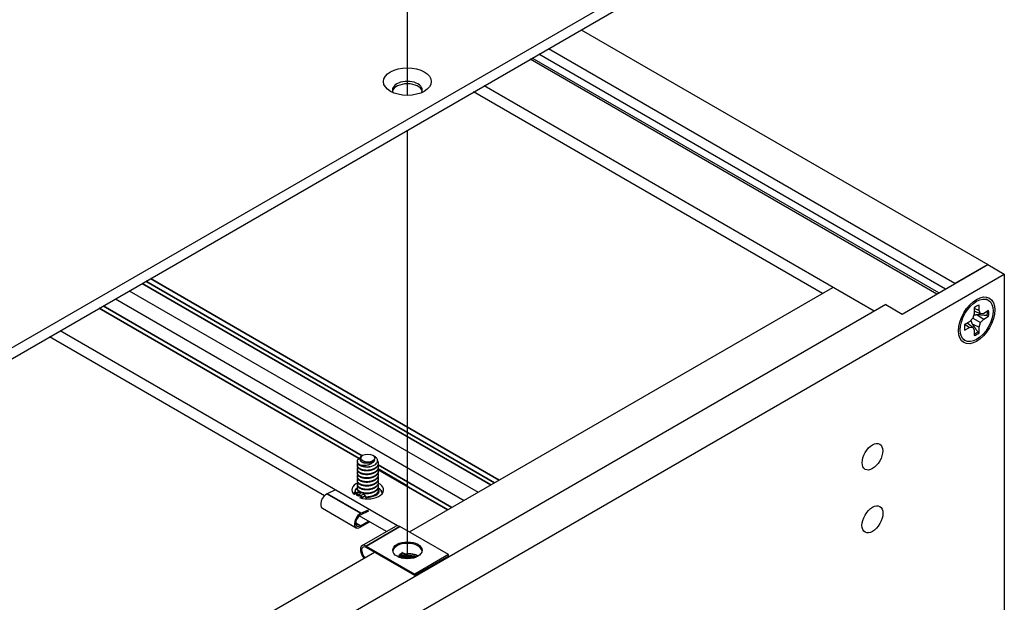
# Model space of a CAD drawing. Header units: millimetres. Extents: x 64 to 1798, y 64 to 1375.
# Tile 64 of 66: x 1621 to 1728, y 1098 to 1162. Entities that reach past the tile are written whole.
import ezdxf

# ---------------------------------------------------------------- set-up
doc = ezdxf.new("R2010")
doc.units = ezdxf.units.MM
doc.header["$LTSCALE"] = 6.666667
for name, color, linetype, lineweight in [('Tweak Trail (ANSI)', 7, 'Continuous', 25), ('Visible (ANSI)', 7, 'Continuous', 25), ('Visible Narrow (ANSI)', 7, 'Continuous', 35)]:
    doc.layers.add(name, color=color, linetype=linetype, lineweight=lineweight)

msp = doc.modelspace()

# ---------------------------------------------------------------- linework, layer by layer
at = {"layer": 'Tweak Trail (ANSI)'}
for p, q in [((1662.9771, 1153.331), (1662.9771, 1197.9476)), ((1662.9771, 1102.8539), (1662.9771, 1149.5393))]:
    msp.add_line(p, q, dxfattribs=at)
at = {"layer": 'Visible (ANSI)'}
for p, q in [((1715.258, 1180.9016), (1416.6681, 1008.5107)), ((1417.6882, 1007.9217), (1715.258, 1179.7236)), ((1681.9322, 1160.483), (1726.2326, 1134.9062)), ((1721.6133, 1132.2306), (1677.3055, 1157.8118)), ((1722.6405, 1132.8322), (1678.3401, 1158.4091)), ((1720.6793, 1131.6914), (1676.3715, 1157.2725)), ((1720.8949, 1131.8158), (1676.5871, 1157.397)), ((1708.2077, 1131.7577), (1670.1931, 1153.7054)), ((1713.8544, 1129.8249), (1671.3426, 1154.3691)), ((1716.8988, 1129.5087), (1726.2326, 1134.8976)), ((1726.2326, 1134.9062), (1722.6405, 1132.8322)), ((1726.2326, 1134.9062), (1726.2326, 1134.8976)), ((1726.2326, 1134.8976), (1728.0287, 1133.8606)), ((1433.4935, 963.8107), (1728.0287, 1133.8606)), ((1728.0287, 1133.8606), (1728.0287, 1076.2891)), ((1632.675, 1132.0443), (1670.6895, 1110.0966)), ((1663.2011, 1105.7732), (1709.3497, 1132.4171)), ((1722.6405, 1132.8322), (1722.6405, 1132.8237)), ((1631.1571, 1131.1679), (1669.1716, 1109.2202)), ((1726.2813, 1131.0249), (1726.0698, 1131.147)), ((1715.1028, 1130.5457), (1417.6767, 958.8266)), ((1715.1028, 1130.5457), (1716.8988, 1129.5087)), ((1724.7441, 1130.1827), (1724.7441, 1129.5811)), ((1724.7441, 1130.1388), (1725.2786, 1129.8897)), ((1724.7441, 1129.8495), (1725.4312, 1129.5524)), ((1725.2786, 1129.8897), (1725.2786, 1130.4913)), ((1725.4312, 1129.5524), (1725.2786, 1129.8897)), ((1726.3206, 1129.8897), (1725.7996, 1129.5889)), ((1724.5915, 1129.0676), (1724.2231, 1128.6787)), ((1724.7441, 1129.5811), (1724.5915, 1129.0676)), ((1724.5915, 1129.0676), (1725.4312, 1128.5828)), ((1725.084, 1129.4418), (1725.7996, 1128.9717)), ((1725.7996, 1129.5889), (1725.4312, 1129.5524)), ((1725.4312, 1128.5828), (1725.7996, 1128.9717)), ((1725.7996, 1128.9717), (1726.3206, 1129.2725)), ((1661.9183, 1106.4531), (1625.134, 1127.6905)), ((1724.2231, 1128.6787), (1723.702, 1128.3779)), ((1723.702, 1127.7607), (1724.2231, 1128.0615)), ((1723.7401, 1128.3999), (1724.2231, 1128.0615)), ((1723.9906, 1128.5445), (1724.5915, 1128.098)), ((1724.2231, 1128.0615), (1724.5915, 1128.098)), ((1724.5137, 1128.454), (1725.2786, 1128.0693)), ((1724.5915, 1128.098), (1724.7441, 1127.7607)), ((1724.7441, 1127.7607), (1724.7441, 1127.1591)), ((1725.2786, 1128.0693), (1725.4312, 1128.5828)), ((1725.2786, 1127.4677), (1725.2786, 1128.0693)), ((1653.9467, 1109.7282), (1623.9845, 1127.0269)), ((1723.7413, 1126.6255), (1723.5298, 1126.7476)), ((1658.1328, 1114.1285), (1658.0078, 1114.0563)), ((1659.2032, 1114.1285), (1659.386, 1114.023)), ((1657.5301, 1113.4571), (1657.5301, 1113.4053)), ((1657.5301, 1113.0424), (1657.5301, 1112.9905)), ((1659.8059, 1113.2498), (1659.8059, 1113.1979)), ((1659.8059, 1112.835), (1659.8059, 1112.7831)), ((1657.5301, 1112.6276), (1657.5301, 1112.5757)), ((1657.5301, 1112.2128), (1657.5301, 1112.161)), ((1657.5301, 1111.798), (1657.5301, 1111.7462)), ((1663.0303, 1110.7718), (1659.7852, 1112.6454)), ((1659.8059, 1112.4202), (1659.8059, 1112.3684)), ((1659.8059, 1112.0054), (1659.8059, 1111.9536)), ((1659.8059, 1111.5906), (1659.8059, 1111.5388)), ((1657.5301, 1111.3832), (1657.5301, 1111.3314)), ((1657.5301, 1110.9685), (1657.5301, 1110.9166)), ((1657.5301, 1110.5537), (1657.5301, 1110.5018)), ((1659.8059, 1111.1759), (1659.8059, 1111.124)), ((1659.8059, 1110.7611), (1659.8059, 1110.7092)), ((1663.0294, 1110.7697), (1663.0303, 1110.7718)), ((1663.0303, 1110.7718), (1663.0315, 1110.7715)), ((1655.0637, 1110.3168), (1654.248, 1109.9471)), ((1657.6773, 1110.1252), (1657.3213, 1109.9638)), ((1657.7976, 1110.124), (1657.4666, 1109.9739)), ((1657.8326, 1109.9434), (1657.4886, 1109.7875)), ((1657.8547, 1109.7499), (1658.2107, 1109.9113)), ((1659.8059, 1110.3463), (1659.8059, 1110.2945)), ((1653.7184, 1108.3633), (1657.3954, 1106.2404)), ((1660.7029, 1105.8275), (1657.7365, 1107.5402)), ((1658.7407, 1108.0297), (1657.9098, 1107.6531)), ((1657.9249, 1107.8242), (1658.7407, 1108.1939)), ((1657.8554, 1106.4493), (1658.7407, 1106.9604)), ((1658.8821, 1106.8788), (1657.8554, 1106.286)), ((1658.0375, 1104.2886), (1661.7144, 1106.4115)), ((1667.4636, 1103.3122), (1662.1744, 1106.3659)), ((1658.4975, 1104.243), (1663.7866, 1101.1893)), ((1663.7866, 1101.026), (1658.4975, 1104.0797)), ((1562.6223, 1047.7039), (1659.3828, 1103.5686)), ((1662.1225, 1103.0462), (1662.4153, 1102.9134)), ((1667.4636, 1103.3122), (1663.7866, 1101.1893)), ((1667.4636, 1103.1489), (1663.7866, 1101.026)), ((1667.4636, 1103.1489), (1667.4636, 1103.3122)), ((1663.7866, 1101.1893), (1663.7866, 1101.026))]:
    msp.add_line(p, q, dxfattribs=at)
for centre, major_axis in [((1662.9785, 1154.8327), (2.601, 0)), ((1725.0113, 1128.8252), (-1.4, -2.4249)), ((1725.0113, 1128.8252), (1.27, 2.1997)), ((1713.6603, 1113.9678), (-0.7924, -1.3725)), ((1658.668, 1113.8195), (0.7569, 0)), ((1713.6603, 1107.1488), (-0.8077, -1.399)), ((1662.9805, 1103.7776), (1.6, 0))]:
    msp.add_ellipse(centre, major_axis=major_axis, ratio=0.57735027, dxfattribs=at)
for centre, major_axis, ratio, start_param, end_param in [((1662.9785, 1153.9166), (1.6256, 0), 0.57735027, 5.96691699, 9.74104627), ((1662.9785, 1153.6547), (1.6256, 0), 0.57735027, 0.13995372, 3.00163893), ((1725.0113, 1128.8252), (-0.9449, -1.6366), 0.57735027, 3.7256329, 4.12834874), ((1725.0113, 1128.8252), (0.9449, 1.6366), 0.57735027, 5.29642922, 5.69914506), ((1724.8817, 1128.9), (-0.9203, -1.594), 0.57735027, 2.15828086, 2.46214233), ((1725.0113, 1128.8252), (-0.9449, -1.6366), 0.57735027, 5.29642922, 5.69914506), ((1724.8817, 1128.9), (-0.9203, -1.594), 0.57735027, 0.67945032, 0.98331179), ((1725.0113, 1128.8252), (0.9449, 1.6366), 0.57735027, 3.7256329, 4.12834874), ((1658.668, 1113.5084), (-1.1379, 0), 0.57735027, 0.78539816, 1.57991546), ((1658.668, 1113.789), (0.7942, 0), 0.57735027, 5.03333029, 5.82931458), ((1658.6615, 1110.3649), (-1.72, 0), 0.57735027, 5.39450203, 6.82265001), ((1658.6615, 1110.3649), (1.72, 0), 0.57735027, 4.17292428, 7.12626382), ((1654.1784, 1109.1601), (-0.46, -0.7967), 0.57735027, 3.81992977, 6.28318531), ((1657.6606, 1109.8619), (-0.2733, 0.0241), 0.5123509, 5.54588176, 8.68747441), ((1657.646, 1109.6967), (-0.2218, 0.0196), 0.5123509, 5.54588176, 5.70226736), ((1658.6615, 1109.0376), (-1.72, 0), 0.57735027, 5.42495412, 5.46312573), ((1658.4975, 1109.7457), (0.404, -0.0357), 0.5123509, 1.91518768, 2.40428911), ((1657.8554, 1107.0372), (-0.46, -0.7967), 0.57735027, 3.81992977, 7.06858347), ((1657.8554, 1107.0372), (-0.36, -0.6235), 0.57735027, 3.81992977, 7.06858347), ((1662.1744, 1105.6148), (-0.46, 0.7967), 0.57735027, 5.49778714, 6.28318531), ((1658.4975, 1103.4919), (-0.46, 0.7967), 0.57735027, 5.49778714, 8.27522143), ((1658.4975, 1103.4919), (-0.36, 0.6235), 0.57735027, 5.49778714, 8.40373077), ((1662.9805, 1103.6143), (1.6, 0), 0.57735027, 0.08850384, 3.05308881), ((1661.965, 1102.9553), (0.2218, 0.0196), 0.5123509, 0.73730355, 1.57334237), ((1663.0835, 1102.4483), (0.8194, 0.0724), 0.5123509, 1.27459984, 1.70844201)]:
    msp.add_ellipse(centre, major_axis=major_axis, ratio=ratio, start_param=start_param, end_param=end_param, dxfattribs=at)
for points, weights in [([(1724.3827, 1128.8472), (1724.4315, 1128.6801), (1724.5137, 1128.454)], [2.27613472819, 2.1302022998, 1.94130552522]), ([(1725.084, 1129.4418), (1724.8471, 1129.3999), (1724.6779, 1129.3586)], [1.94130552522, 2.1302022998, 2.27613472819]), ([(1726.1578, 1129.3413), (1725.491, 1129.4043), (1725.084, 1129.4418)], [1.4271402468, 1.82770425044, 2.20386083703]), ([(1726.1578, 1129.3413), (1726.2382, 1129.3074), (1726.3206, 1129.2725)], [1.00831318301, 1.00790517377, 1.00733490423]), ([(1724.5137, 1128.454), (1724.7496, 1128.1202), (1725.1376, 1127.5743)], [2.20386083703, 1.82770425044, 1.4271402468]), ([(1725.1376, 1127.5743), (1725.2072, 1127.5217), (1725.2786, 1127.4677)], [1.00831318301, 1.00790517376, 1.00733490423]), ([(1658.1064, 1113.3397), (1657.9825, 1113.3959), (1657.9223, 1113.4771)], [0.933012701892, 0.933012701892, 0.978394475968]), ([(1659.8059, 1113.1979), (1659.8059, 1112.8981), (1659.4726, 1112.6809)], [0.949184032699, 0.900099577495, 1]), ([(1659.7696, 1113.0159), (1659.9327, 1112.6178), (1659.4726, 1112.318)], [0.997779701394, 0.867144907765, 1]), ([(1659.8059, 1112.7831), (1659.8059, 1112.4833), (1659.4726, 1112.2661)], [0.949184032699, 0.900099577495, 1]), ([(1659.7696, 1112.6011), (1659.9327, 1112.203), (1659.4726, 1111.9032)], [0.997779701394, 0.867144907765, 1]), ([(1659.8059, 1112.3684), (1659.8059, 1112.0686), (1659.4726, 1111.8513)], [0.949184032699, 0.900099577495, 1]), ([(1659.7696, 1112.1863), (1659.9327, 1111.7883), (1659.4726, 1111.4884)], [0.997779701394, 0.867144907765, 1]), ([(1659.8059, 1111.9536), (1659.8059, 1111.6538), (1659.4726, 1111.4366)], [0.949184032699, 0.900099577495, 1]), ([(1659.7696, 1111.7715), (1659.9327, 1111.3735), (1659.4726, 1111.0736)], [0.997779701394, 0.867144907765, 1]), ([(1659.8059, 1111.5388), (1659.8059, 1111.239), (1659.4726, 1111.0218)], [0.949184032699, 0.900099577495, 1]), ([(1659.7696, 1111.3568), (1659.9327, 1110.9587), (1659.4726, 1110.6588)], [0.997779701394, 0.867144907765, 1]), ([(1659.8059, 1111.124), (1659.8059, 1110.8242), (1659.4726, 1110.607)], [0.949184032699, 0.900099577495, 1]), ([(1659.7696, 1110.942), (1659.9327, 1110.5439), (1659.4726, 1110.2441)], [0.997779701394, 0.867144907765, 1]), ([(1659.8059, 1110.7092), (1659.8059, 1110.4094), (1659.4726, 1110.1922)], [0.949184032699, 0.900099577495, 1]), ([(1659.7696, 1110.5272), (1659.9327, 1110.1291), (1659.4726, 1109.8293)], [0.997779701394, 0.867144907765, 1]), ([(1657.5309, 1109.7462), (1657.5333, 1109.7794), (1657.5429, 1109.8121)], [0.94485093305, 0.938893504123, 0.935934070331]), ([(1657.7708, 1109.7257), (1657.6829, 1109.7821), (1657.6256, 1109.8496)], [0.936541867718, 0.943832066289, 0.966181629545]), ([(1657.8329, 1109.7412), (1657.7299, 1109.7962), (1657.6596, 1109.865)], [0.933360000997, 0.935766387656, 0.954846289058]), ([(1658.3547, 1109.9499), (1658.3136, 1109.9565), (1658.2747, 1109.9656)], [0.967509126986, 0.957131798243, 0.94987621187]), ([(1659.4726, 1109.8293), (1659.016, 1109.5317), (1658.3899, 1109.5886)], [1, 0.868013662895, 0.996082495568]), ([(1659.4726, 1109.7774), (1659.0926, 1109.5298), (1658.5578, 1109.5293)], [1, 0.887669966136, 0.963704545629]), ([(1659.8059, 1110.2945), (1659.8059, 1109.9947), (1659.4726, 1109.7774)], [0.949184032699, 0.900099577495, 1])]:
    msp.add_rational_spline(points, weights, degree=2, dxfattribs=at)
for points, weights, knots in [([(1657.8634, 1113.0438), (1657.6478, 1113.1498), (1657.5689, 1113.3038), (1657.4169, 1113.6003), (1657.7911, 1113.8292)], [0.933012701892, 0.933012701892, 1, 0.878530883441, 0.977323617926], [0.046875, 0.046875, 0.046875, 0.0520833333, 0.0520833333, 0.0615276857, 0.0615276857, 0.0615276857]), ([(1658.6784, 1112.8514), (1658.5233, 1112.8415), (1658.3735, 1112.8565), (1657.7389, 1112.9201), (1657.5689, 1113.2519), (1657.5301, 1113.3276), (1657.5301, 1113.4053)], [0.948065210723, 0.96476686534, 1, 0.866025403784, 1, 0.965925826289, 0.949184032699], [0.1014272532, 0.1014272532, 0.1014272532, 0.1041666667, 0.1041666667, 0.1145833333, 0.1145833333, 0.1172326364, 0.1172326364, 0.1172326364]), ([(1659.4726, 1112.7327), (1659.0081, 1112.43), (1658.3735, 1112.4936), (1657.7389, 1112.5572), (1657.5689, 1112.889), (1657.4819, 1113.0588), (1657.5852, 1113.223)], [1, 0.866025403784, 1, 0.866025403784, 1, 0.926660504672, 0.933615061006], [0.09375, 0.09375, 0.09375, 0.1041666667, 0.1041666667, 0.1145833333, 0.1145833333, 0.1202855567, 0.1202855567, 0.1202855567]), ([(1659.4726, 1112.6809), (1659.0081, 1112.3781), (1658.3735, 1112.4417), (1657.7389, 1112.5053), (1657.5689, 1112.8372), (1657.5301, 1112.9128), (1657.5301, 1112.9905)], [1, 0.866025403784, 1, 0.866025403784, 1, 0.965925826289, 0.949184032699], [0.15625, 0.15625, 0.15625, 0.1666666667, 0.1666666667, 0.1770833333, 0.1770833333, 0.1797326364, 0.1797326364, 0.1797326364]), ([(1659.4726, 1112.318), (1659.0081, 1112.0152), (1658.3735, 1112.0788), (1657.7389, 1112.1424), (1657.5689, 1112.4742), (1657.4819, 1112.644), (1657.5852, 1112.8082)], [1, 0.866025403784, 1, 0.866025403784, 1, 0.926660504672, 0.933615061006], [0.15625, 0.15625, 0.15625, 0.1666666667, 0.1666666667, 0.1770833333, 0.1770833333, 0.1827855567, 0.1827855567, 0.1827855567]), ([(1659.3818, 1113.5879), (1659.3236, 1113.5076), (1659.2296, 1113.4434), (1658.9054, 1113.2216), (1658.4624, 1113.2556), (1658.2569, 1113.2713), (1658.1064, 1113.3397)], [0.941670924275, 0.957095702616, 1, 0.866025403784, 1, 0.933012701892, 0.933012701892], [0.0279141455, 0.0279141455, 0.0279141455, 0.03125, 0.03125, 0.0416666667, 0.0416666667, 0.046875, 0.046875, 0.046875]), ([(1658.8733, 1112.8753), (1658.6679, 1112.825), (1658.4624, 1112.8408), (1658.3636, 1112.8484), (1658.2747, 1112.869)], [0.933012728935, 0.933055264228, 1, 0.966622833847, 0.94987621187], [0.0989616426, 0.0989616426, 0.0989616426, 0.10416666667, 0.10416666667, 0.10676177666, 0.10676177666, 0.10676177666]), ([(1659.7243, 1113.5181), (1659.7496, 1113.4779), (1659.7672, 1113.4365), (1659.9372, 1113.0355), (1659.4726, 1112.7327)], [0.972221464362, 0.984261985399, 1, 0.866025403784, 1], [0.082109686, 0.082109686, 0.082109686, 0.0833333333, 0.0833333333, 0.09375, 0.09375, 0.09375]), ([(1659.4726, 1112.2661), (1659.0081, 1111.9633), (1658.3735, 1112.027), (1657.7389, 1112.0906), (1657.5689, 1112.4224), (1657.5301, 1112.498), (1657.5301, 1112.5757)], [1, 0.866025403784, 1, 0.866025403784, 1, 0.965925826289, 0.949184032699], [0.21875, 0.21875, 0.21875, 0.2291666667, 0.2291666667, 0.2395833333, 0.2395833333, 0.2422326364, 0.2422326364, 0.2422326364]), ([(1659.4726, 1111.9032), (1659.0081, 1111.6004), (1658.3735, 1111.664), (1657.7389, 1111.7276), (1657.5689, 1112.0594), (1657.4819, 1112.2292), (1657.5852, 1112.3935)], [1, 0.866025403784, 1, 0.866025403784, 1, 0.926660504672, 0.933615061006], [0.21875, 0.21875, 0.21875, 0.2291666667, 0.2291666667, 0.2395833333, 0.2395833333, 0.2452855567, 0.2452855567, 0.2452855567]), ([(1659.4726, 1111.8513), (1659.0081, 1111.5486), (1658.3735, 1111.6122), (1657.7389, 1111.6758), (1657.5689, 1112.0076), (1657.5301, 1112.0833), (1657.5301, 1112.161)], [1, 0.866025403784, 1, 0.866025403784, 1, 0.965925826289, 0.949184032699], [0.28125, 0.28125, 0.28125, 0.2916666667, 0.2916666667, 0.3020833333, 0.3020833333, 0.3047326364, 0.3047326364, 0.3047326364]), ([(1659.4726, 1111.4884), (1659.0081, 1111.1856), (1658.3735, 1111.2492), (1657.7389, 1111.3128), (1657.5689, 1111.6447), (1657.4819, 1111.8144), (1657.5852, 1111.9787)], [1, 0.866025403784, 1, 0.866025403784, 1, 0.926660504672, 0.933615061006], [0.28125, 0.28125, 0.28125, 0.2916666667, 0.2916666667, 0.3020833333, 0.3020833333, 0.3077855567, 0.3077855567, 0.3077855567]), ([(1659.4726, 1111.4366), (1659.0081, 1111.1338), (1658.3735, 1111.1974), (1657.7389, 1111.261), (1657.5689, 1111.5928), (1657.5301, 1111.6685), (1657.5301, 1111.7462)], [1, 0.866025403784, 1, 0.866025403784, 1, 0.965925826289, 0.949184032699], [0.34375, 0.34375, 0.34375, 0.3541666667, 0.3541666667, 0.3645833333, 0.3645833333, 0.3672326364, 0.3672326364, 0.3672326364]), ([(1658.8551, 1112.4562), (1658.6582, 1112.411), (1658.4624, 1112.426), (1658.3636, 1112.4336), (1658.2747, 1112.4543)], [0.933147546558, 0.936018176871, 1, 0.966622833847, 0.94987621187], [0.16169201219, 0.16169201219, 0.16169201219, 0.16666666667, 0.16666666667, 0.16926177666, 0.16926177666, 0.16926177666]), ([(1658.8551, 1112.0414), (1658.6582, 1111.9962), (1658.4624, 1112.0112), (1658.3636, 1112.0188), (1658.2747, 1112.0395)], [0.933147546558, 0.936018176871, 1, 0.966622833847, 0.94987621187], [0.22419201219, 0.22419201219, 0.22419201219, 0.22916666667, 0.22916666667, 0.23176177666, 0.23176177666, 0.23176177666]), ([(1658.8551, 1111.6266), (1658.6582, 1111.5814), (1658.4624, 1111.5964), (1658.3636, 1111.604), (1658.2747, 1111.6247)], [0.933147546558, 0.936018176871, 1, 0.966622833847, 0.94987621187], [0.28669201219, 0.28669201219, 0.28669201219, 0.29166666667, 0.29166666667, 0.29426177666, 0.29426177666, 0.29426177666]), ([(1659.4726, 1111.0736), (1659.0081, 1110.7709), (1658.3735, 1110.8345), (1657.7389, 1110.8981), (1657.5689, 1111.2299), (1657.4819, 1111.3996), (1657.5852, 1111.5639)], [1, 0.866025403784, 1, 0.866025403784, 1, 0.926660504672, 0.933615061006], [0.34375, 0.34375, 0.34375, 0.3541666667, 0.3541666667, 0.3645833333, 0.3645833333, 0.3702855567, 0.3702855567, 0.3702855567]), ([(1659.4726, 1111.0218), (1659.0081, 1110.719), (1658.3735, 1110.7826), (1657.7389, 1110.8462), (1657.5689, 1111.178), (1657.5301, 1111.2537), (1657.5301, 1111.3314)], [1, 0.866025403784, 1, 0.866025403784, 1, 0.965925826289, 0.949184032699], [0.40625, 0.40625, 0.40625, 0.4166666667, 0.4166666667, 0.4270833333, 0.4270833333, 0.4297326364, 0.4297326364, 0.4297326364]), ([(1659.4726, 1110.6588), (1659.0081, 1110.3561), (1658.3735, 1110.4197), (1657.7389, 1110.4833), (1657.5689, 1110.8151), (1657.4819, 1110.9849), (1657.5852, 1111.1491)], [1, 0.866025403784, 1, 0.866025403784, 1, 0.926660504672, 0.933615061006], [0.40625, 0.40625, 0.40625, 0.4166666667, 0.4166666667, 0.4270833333, 0.4270833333, 0.4327855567, 0.4327855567, 0.4327855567]), ([(1659.4726, 1110.607), (1659.0081, 1110.3042), (1658.3735, 1110.3678), (1657.7389, 1110.4314), (1657.5689, 1110.7633), (1657.5301, 1110.8389), (1657.5301, 1110.9166)], [1, 0.866025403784, 1, 0.866025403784, 1, 0.965925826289, 0.949184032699], [0.46875, 0.46875, 0.46875, 0.4791666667, 0.4791666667, 0.4895833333, 0.4895833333, 0.4922326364, 0.4922326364, 0.4922326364]), ([(1659.4726, 1110.2441), (1659.0081, 1109.9413), (1658.3735, 1110.0049), (1657.7389, 1110.0685), (1657.5689, 1110.4003), (1657.4819, 1110.5701), (1657.5852, 1110.7343)], [1, 0.866025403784, 1, 0.866025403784, 1, 0.926660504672, 0.933615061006], [0.46875, 0.46875, 0.46875, 0.4791666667, 0.4791666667, 0.4895833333, 0.4895833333, 0.4952855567, 0.4952855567, 0.4952855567]), ([(1658.8551, 1111.2118), (1658.6582, 1111.1667), (1658.4624, 1111.1817), (1658.3636, 1111.1892), (1658.2747, 1111.2099)], [0.933147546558, 0.936018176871, 1, 0.966622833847, 0.94987621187], [0.34919201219, 0.34919201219, 0.34919201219, 0.35416666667, 0.35416666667, 0.35676177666, 0.35676177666, 0.35676177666]), ([(1658.8551, 1110.7971), (1658.6582, 1110.7519), (1658.4624, 1110.7669), (1658.3636, 1110.7745), (1658.2747, 1110.7951)], [0.933147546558, 0.936018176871, 1, 0.966622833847, 0.94987621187], [0.41169201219, 0.41169201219, 0.41169201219, 0.41666666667, 0.41666666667, 0.41926177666, 0.41926177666, 0.41926177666]), ([(1659.4726, 1110.1922), (1659.0081, 1109.8894), (1658.3735, 1109.9531), (1657.7389, 1110.0167), (1657.5689, 1110.3485), (1657.5301, 1110.4241), (1657.5301, 1110.5018)], [1, 0.866025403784, 1, 0.866025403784, 1, 0.965925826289, 0.949184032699], [0.53125, 0.53125, 0.53125, 0.5416666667, 0.5416666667, 0.5520833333, 0.5520833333, 0.5547326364, 0.5547326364, 0.5547326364]), ([(1658.8551, 1110.3823), (1658.6582, 1110.3371), (1658.4624, 1110.3521), (1658.3636, 1110.3597), (1658.2747, 1110.3804)], [0.933147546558, 0.936018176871, 1, 0.966622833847, 0.94987621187], [0.47419201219, 0.47419201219, 0.47419201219, 0.47916666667, 0.47916666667, 0.48176177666, 0.48176177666, 0.48176177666]), ([(1658.8551, 1109.9675), (1658.6582, 1109.9223), (1658.4624, 1109.9373), (1658.4396, 1109.9391), (1658.4172, 1109.9415)], [0.933147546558, 0.936018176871, 1, 0.992098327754, 0.985128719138], [0.53669201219, 0.53669201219, 0.53669201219, 0.54166666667, 0.54166666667, 0.54228103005, 0.54228103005, 0.54228103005])]:
    msp.add_rational_spline(points, weights, degree=2, knots=knots, dxfattribs=at)
for points, knots in [([(1658.0078, 1114.0563), (1657.9592, 1114.0283), (1657.9117, 1113.9945), (1657.8361, 1113.9152), (1657.8109, 1113.8776), (1657.7706, 1113.7801), (1657.7676, 1113.7194), (1657.8011, 1113.6108), (1657.8341, 1113.5498), (1657.9628, 1113.4429), (1658.0357, 1113.4029), (1658.2117, 1113.339), (1658.3148, 1113.3169), (1658.5302, 1113.2968), (1658.6184, 1113.301), (1658.7661, 1113.3164), (1658.8444, 1113.3318), (1658.9186, 1113.3538)], [-0.235586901, -0.235586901, -0.235586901, -0.235586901, -0.203660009, -0.203660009, -0.177946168, -0.177946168, -0.13906218, -0.13906218, -0.107080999, -0.107080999, -0.08213524, -0.08213524, -0.055703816, -0.055703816, -0.030124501, -0.030124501, 0, 0, 0, 0]), ([(1659.4438, 1113.0939), (1659.5294, 1113.1522), (1659.5817, 1113.2072), (1659.6592, 1113.3063), (1659.6892, 1113.3627), (1659.7313, 1113.5019), (1659.7312, 1113.5851), (1659.6939, 1113.7059), (1659.6753, 1113.7459), (1659.6009, 1113.8616), (1659.527, 1113.9328), (1659.418, 1114.0039), (1659.4022, 1114.0136), (1659.386, 1114.023)], [-0.327507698, -0.327507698, -0.327507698, -0.327507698, -0.298679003, -0.298679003, -0.265137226, -0.265137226, -0.218249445, -0.218249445, -0.194983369, -0.194983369, -0.148477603, -0.148477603, -0.140894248, -0.140894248, -0.140894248, -0.140894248]), ([(1659.2711, 1113.3928), (1659.2473, 1113.3659), (1659.2005, 1113.3158), (1659.0695, 1113.2187), (1659.0092, 1113.182), (1658.8428, 1113.0992), (1658.7314, 1113.0605), (1658.461, 1113.0014), (1658.3249, 1112.9979), (1658.092, 1113.0023), (1657.9713, 1113.0172), (1657.8634, 1113.0438)], [-0.169469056, -0.169469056, -0.169469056, -0.169469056, -0.142100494, -0.142100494, -0.122546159, -0.122546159, -0.091769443, -0.091769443, -0.050399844, -0.050399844, 0, 0, 0, 0]), ([(1658.6784, 1112.8514), (1658.8242, 1112.8616), (1658.9656, 1112.8882), (1659.0966, 1112.9297), (1659.1622, 1112.9505), (1659.224, 1112.9746), (1659.2821, 1113.0021), (1659.3402, 1113.0295), (1659.395, 1113.0606), (1659.4437, 1113.0939)], [0, 0, 0, 0, 0.00054045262, 0.00054045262, 0.00054045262, 0.00081067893, 0.00081067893, 0.00081067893, 0.00108090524, 0.00108090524, 0.00108090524, 0.00108090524]), ([(1657.3213, 1109.9638), (1657.3148, 1109.9608), (1657.3082, 1109.9577), (1657.295, 1109.9512), (1657.2883, 1109.9477), (1657.2749, 1109.9404), (1657.2681, 1109.9365), (1657.2544, 1109.9283), (1657.2475, 1109.924), (1657.2336, 1109.9149), (1657.2266, 1109.9101), (1657.2196, 1109.905)], [3.141592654, 3.141592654, 3.141592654, 3.141592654, 3.182063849, 3.182063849, 3.222535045, 3.222535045, 3.263006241, 3.263006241, 3.303477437, 3.303477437, 3.343948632, 3.343948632, 3.343948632, 3.343948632]), ([(1657.296, 1110.0752), (1657.297, 1110.0749), (1657.298, 1110.0747), (1657.3401, 1110.0651), (1657.3816, 1110.06), (1657.4538, 1110.0584), (1657.4847, 1110.0602), (1657.515, 1110.0645)], [-0.058054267, -0.058054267, -0.058054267, -0.058054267, -0.0576633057, -0.0576633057, -0.0414672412, -0.0414672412, -0.0291561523, -0.0291561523, -0.0291561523, -0.0291561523]), ([(1658.4766, 1109.5093), (1658.4842, 1109.4831), (1658.4925, 1109.4586), (1658.5104, 1109.4136), (1658.52, 1109.393), (1658.53, 1109.3747)], [-0.0285802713, -0.0285802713, -0.0285802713, -0.0285802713, -0.0162117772, -0.0162117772, -0.0038570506, -0.0038570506, -0.0038570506, -0.0038570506])]:
    msp.add_open_spline(points, degree=3, knots=knots, dxfattribs=at)
msp.add_open_spline([(1659.3818, 1113.5879), (1659.3612, 1113.5179), (1659.3235, 1113.4519), (1659.2711, 1113.3928)], degree=3, dxfattribs=at)
at = {"layer": 'Visible Narrow (ANSI)'}
for p, q in [((1672.4848, 1111.1331), (1634.4703, 1133.0808)), ((1672.9928, 1111.4264), (1634.9783, 1133.3741)), ((1672.0873, 1110.9036), (1634.0727, 1132.8513)), ((1657.7159, 1113.7775), (1629.3759, 1130.1396)), ((1658.0605, 1114.0867), (1629.816, 1130.3937)), ((1667.8306, 1108.446), (1659.7925, 1113.0868)), ((1667.3905, 1108.1919), (1659.7743, 1112.5891)), ((1657.9249, 1107.8242), (1654.248, 1109.9471)), ((1657.0785, 1109.9766), (1657.296, 1110.0752)), ((1657.4886, 1109.7875), (1657.4666, 1109.9739)), ((1657.8434, 1109.9593), (1657.8259, 1110.1079)), ((1658.0134, 1109.5218), (1658.3694, 1109.6831)), ((1657.8554, 1106.4493), (1657.3463, 1106.7432)), ((1662.1744, 1106.3659), (1658.4975, 1104.243)), ((1662.1225, 1103.0462), (1662.1421, 1102.9909)), ((1662.2056, 1103.159), (1662.5616, 1102.9977)), ((1662.2397, 1103.2118), (1662.5958, 1103.0504)), ((1662.657, 1103.1751), (1662.301, 1103.3365)), ((1662.7772, 1103.3511), (1662.4212, 1103.5125))]:
    msp.add_line(p, q, dxfattribs=at)
for centre, major_axis, ratio, start_param, end_param in [((1658.7549, 1110.0951), (-1.4743, 0.1302), 0.5123509, 5.73209101, 6.47991675), ((1658.7549, 1110.0951), (1.4743, -0.1302), 0.5123509, 6.27009928, 7.12612138), ((1657.0505, 1110.358), (0.1982, -0.4372), 0.63573832, 5.92146847, 6.22969814), ((1657.6492, 1109.732), (-0.5131, 0.0453), 0.5123509, 5.74823774, 5.93223319), ((1657.5194, 1109.5266), (-0.1982, 0.4372), 0.63573832, 5.81916474, 6.28318531), ((1657.3537, 1110.4271), (-0.4397, -0.1925), 0.82687586, 1.57555816, 2.00948195), ((1657.4065, 1110.5194), (0.1982, -0.4372), 0.63573832, 5.98714078, 6.0880395), ((1657.5244, 1110.171), (0.1643, -0.0145), 0.5123509, 5.83538543, 6.55660278), ((1658.7676, 1110.239), (-1.1108, 0.0981), 0.5123509, 0.20744937, 0.27341747), ((1657.8755, 1109.688), (-0.1982, 0.4372), 0.63573832, 5.9867834, 6.28318531), ((1658.0154, 1109.9324), (-0.4397, -0.1925), 0.82687586, 5.10985402, 5.15107461), ((1657.7318, 1109.404), (0.1982, -0.4372), 0.63573832, 1.55207347, 2.15397331), ((1657.6492, 1109.732), (0.5131, -0.0453), 0.5123509, 5.22218219, 5.54588176), ((1658.295, 1109.6395), (0.1982, -0.4372), 0.63573832, 4.69366612, 4.89841235), ((1658.0878, 1109.5654), (0.1982, -0.4372), 0.63573832, 1.55207347, 2.15397331), ((1658.486, 1109.6158), (0.1643, -0.0145), 0.5123509, 2.12822509, 2.40428911), ((1658.651, 1109.8009), (0.1982, -0.4372), 0.63573832, 4.69366612, 4.79735539), ((1658.651, 1109.8009), (0.1982, -0.4372), 0.63573832, 5.00882952, 5.12758992), ((1658.4656, 1109.7852), (0.0857, 0.4723), 0.15140389, 4.1162606, 4.18568332), ((1658.7676, 1110.239), (1.1108, -0.0981), 0.5123509, 5.33331434, 6.69698794), ((1661.9596, 1103.017), (0.3465, 0.0306), 0.5123509, 0.73730355, 1.40367134), ((1661.9568, 1103.0484), (0.3985, 0.0352), 0.5123509, 0.73730355, 1.25188383), ((1662.0508, 1103.2479), (-0.1156, -0.255), 0.63573832, 0.98761935, 1.50982576), ((1661.9493, 1103.1334), (-0.4954, -0.0438), 0.5123509, 3.8788962, 4.19516416), ((1662.309, 1103.0996), (-0.0772, -0.1704), 0.63573832, 4.30863136, 4.65141841), ((1662.1657, 1103.3316), (-0.0826, -0.1822), 0.63573832, 1.1670387, 1.87710243), ((1662.4363, 1103.3414), (0.0826, 0.1822), 0.63573832, 0.72581996, 1.87710243), ((1661.9404, 1103.2348), (-0.6774, -0.0598), 0.5123509, 3.8788962, 3.97769597), ((1662.665, 1102.9383), (-0.0772, -0.1704), 0.63573832, 4.30863136, 4.65141841), ((1662.5217, 1103.1702), (-0.0826, -0.1822), 0.63573832, 1.1670387, 1.87710243), ((1662.7937, 1103.1647), (0.2788, 0.0246), 0.5123509, 3.8788962, 4.88961722), ((1662.7923, 1103.18), (0.0826, 0.1822), 0.63573832, 0.72581996, 1.87710243), ((1662.7862, 1103.2497), (-0.1819, -0.0161), 0.5123509, 0.73730355, 1.74802457), ((1663.0588, 1102.7279), (-1.275, -0.1126), 0.5123509, 3.64951657, 4.88961722), ((1662.7923, 1103.18), (0.0357, -0.1968), 0.15140389, 1.44541766, 2.59670014), ((1663.0678, 1102.6265), (-1.0931, -0.0965), 0.5123509, 3.76606671, 4.88961722), ((1662.8604, 1103.1415), (0.0357, -0.1968), 0.15140389, 4.58701032, 5.29707404), ((1663.0753, 1102.5415), (0.9962, 0.088), 0.5123509, 0.78996784, 1.74802457), ((1662.8505, 1102.9226), (-0.0334, 0.1841), 0.15140389, 4.95428699, 5.29707404), ((1663.078, 1102.5101), (0.9442, 0.0834), 0.5123509, 0.88381598, 1.74802457), ((1662.4068, 1103.0866), (-0.1156, -0.255), 0.63573832, 1.06116215, 1.50982576), ((1662.7965, 1103.1333), (0.3308, 0.0292), 0.5123509, 3.8788962, 4.88961722), ((1662.898, 1103.0449), (-0.05, 0.2755), 0.15140389, 1.81269434, 2.30335375)]:
    msp.add_ellipse(centre, major_axis=major_axis, ratio=ratio, start_param=start_param, end_param=end_param, dxfattribs=at)

doc.saveas('drawing.dxf')
